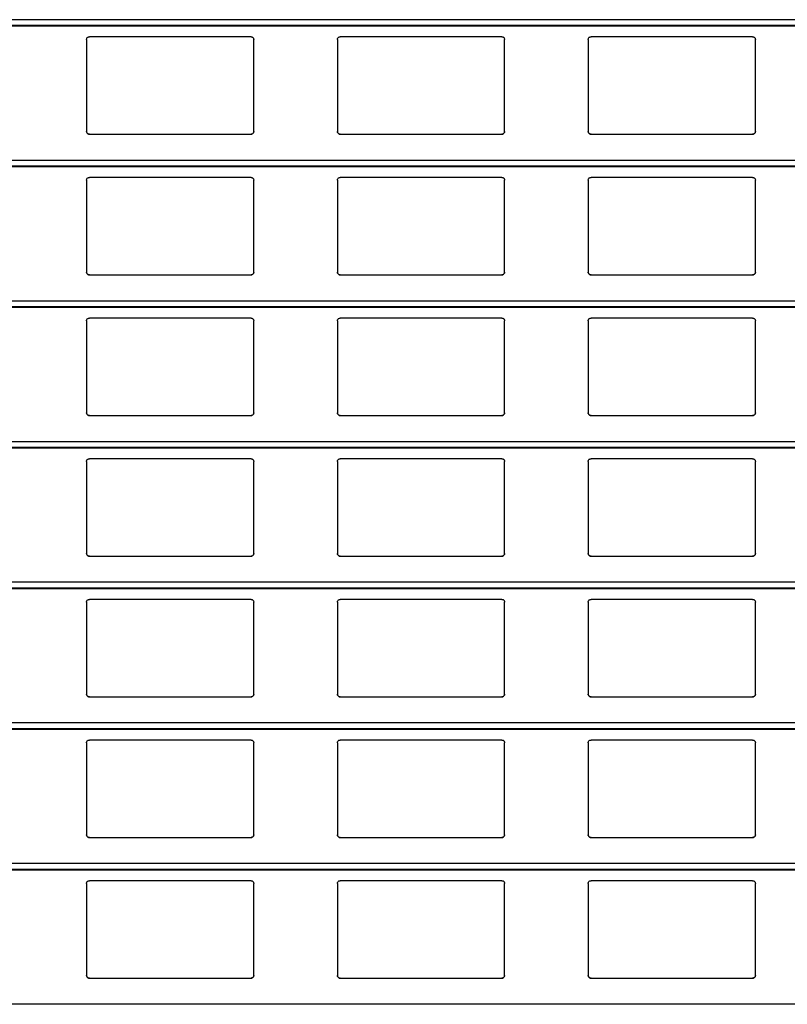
# Model space of a CAD drawing. Header units: millimetres. Extents: x 26 to 422, y 4 to 419.
# Tile 24 of 83: x 215.97 to 221.48, y 376.44 to 383.51. Entities that reach past the tile are written whole.
import ezdxf

# ---------------------------------------------------------------- set-up
doc = ezdxf.new("R2010")
doc.units = ezdxf.units.MM

msp = doc.modelspace()

# ---------------------------------------------------------------- linework, layer by layer
at = {"color": 8, "linetype": 'Continuous', "lineweight": 25}
for p, q in [((251.961, 383.5083), (210.8795, 383.5083)), ((251.961, 383.4661), (210.8795, 383.4661)), ((251.961, 382.4983), (210.8795, 382.4983)), ((251.961, 382.4561), (210.8795, 382.4561)), ((251.961, 381.4883), (210.8795, 381.4883)), ((251.961, 381.4461), (210.8795, 381.4461)), ((251.961, 380.4783), (210.8795, 380.4783)), ((251.961, 380.4361), (210.8795, 380.4361)), ((251.961, 379.4683), (210.8795, 379.4683)), ((251.961, 379.4261), (210.8795, 379.4261)), ((251.961, 378.4583), (210.8795, 378.4583)), ((251.961, 378.4161), (210.8795, 378.4161)), ((251.961, 377.4483), (210.8795, 377.4483)), ((251.961, 377.4061), (210.8795, 377.4061)), ((251.961, 376.4383), (210.8795, 376.4383))]:
    msp.add_line(p, q, dxfattribs=at)
at = {"color": 7, "linetype": 'Continuous', "lineweight": 25}
for p, q in [((210.8795, 383.4642), (251.961, 383.4642)), ((216.4545, 383.3659), (216.4545, 382.7059)), ((217.6345, 383.3859), (216.4745, 383.3859)), ((217.6545, 382.7059), (217.6545, 383.3659)), ((218.2545, 383.3659), (218.2545, 382.7059)), ((219.4345, 383.3859), (218.2745, 383.3859)), ((219.4545, 382.7059), (219.4545, 383.3659)), ((220.0545, 383.3659), (220.0545, 382.7059)), ((221.2345, 383.3859), (220.0745, 383.3859)), ((221.2545, 382.7059), (221.2545, 383.3659)), ((216.4745, 382.6859), (217.6345, 382.6859)), ((218.2745, 382.6859), (219.4345, 382.6859)), ((220.0745, 382.6859), (221.2345, 382.6859)), ((210.8795, 382.4542), (251.961, 382.4542)), ((216.4545, 382.3559), (216.4545, 381.6959)), ((217.6345, 382.3759), (216.4745, 382.3759)), ((217.6545, 381.6959), (217.6545, 382.3559)), ((218.2545, 382.3559), (218.2545, 381.6959)), ((219.4345, 382.3759), (218.2745, 382.3759)), ((219.4545, 381.6959), (219.4545, 382.3559)), ((220.0545, 382.3559), (220.0545, 381.6959)), ((221.2345, 382.3759), (220.0745, 382.3759)), ((221.2545, 381.6959), (221.2545, 382.3559)), ((216.4745, 381.6759), (217.6345, 381.6759)), ((218.2745, 381.6759), (219.4345, 381.6759)), ((220.0745, 381.6759), (221.2345, 381.6759)), ((210.8795, 381.4442), (251.961, 381.4442)), ((217.6345, 381.3659), (216.4745, 381.3659)), ((219.4345, 381.3659), (218.2745, 381.3659)), ((221.2345, 381.3659), (220.0745, 381.3659)), ((216.4545, 381.3459), (216.4545, 380.6859)), ((217.6545, 380.6859), (217.6545, 381.3459)), ((218.2545, 381.3459), (218.2545, 380.6859)), ((219.4545, 380.6859), (219.4545, 381.3459)), ((220.0545, 381.3459), (220.0545, 380.6859)), ((221.2545, 380.6859), (221.2545, 381.3459)), ((216.4745, 380.6659), (217.6345, 380.6659)), ((218.2745, 380.6659), (219.4345, 380.6659)), ((220.0745, 380.6659), (221.2345, 380.6659)), ((210.8795, 380.4342), (251.961, 380.4342)), ((216.4545, 380.3359), (216.4545, 379.6759)), ((217.6345, 380.3559), (216.4745, 380.3559)), ((217.6545, 379.6759), (217.6545, 380.3359)), ((218.2545, 380.3359), (218.2545, 379.6759)), ((219.4345, 380.3559), (218.2745, 380.3559)), ((219.4545, 379.6759), (219.4545, 380.3359)), ((220.0545, 380.3359), (220.0545, 379.6759)), ((221.2345, 380.3559), (220.0745, 380.3559)), ((221.2545, 379.6759), (221.2545, 380.3359)), ((216.4745, 379.6559), (217.6345, 379.6559)), ((218.2745, 379.6559), (219.4345, 379.6559)), ((220.0745, 379.6559), (221.2345, 379.6559)), ((210.8795, 379.4242), (251.961, 379.4242)), ((216.4545, 379.3259), (216.4545, 378.6659)), ((217.6345, 379.3459), (216.4745, 379.3459)), ((217.6545, 378.6659), (217.6545, 379.3259)), ((218.2545, 379.3259), (218.2545, 378.6659)), ((219.4345, 379.3459), (218.2745, 379.3459)), ((219.4545, 378.6659), (219.4545, 379.3259)), ((220.0545, 379.3259), (220.0545, 378.6659)), ((221.2345, 379.3459), (220.0745, 379.3459)), ((221.2545, 378.6659), (221.2545, 379.3259)), ((216.4745, 378.6459), (217.6345, 378.6459)), ((218.2745, 378.6459), (219.4345, 378.6459)), ((220.0745, 378.6459), (221.2345, 378.6459)), ((210.8795, 378.4142), (251.961, 378.4142)), ((216.4545, 378.3159), (216.4545, 377.6559)), ((217.6345, 378.3359), (216.4745, 378.3359)), ((217.6545, 377.6559), (217.6545, 378.3159)), ((218.2545, 378.3159), (218.2545, 377.6559)), ((219.4345, 378.3359), (218.2745, 378.3359)), ((219.4545, 377.6559), (219.4545, 378.3159)), ((220.0545, 378.3159), (220.0545, 377.6559)), ((221.2345, 378.3359), (220.0745, 378.3359)), ((221.2545, 377.6559), (221.2545, 378.3159)), ((216.4745, 377.6359), (217.6345, 377.6359)), ((218.2745, 377.6359), (219.4345, 377.6359)), ((220.0745, 377.6359), (221.2345, 377.6359)), ((210.8795, 377.4042), (251.961, 377.4042)), ((217.6345, 377.3259), (216.4745, 377.3259)), ((219.4345, 377.3259), (218.2745, 377.3259)), ((221.2345, 377.3259), (220.0745, 377.3259)), ((216.4545, 377.3059), (216.4545, 376.6459)), ((217.6545, 376.6459), (217.6545, 377.3059)), ((218.2545, 377.3059), (218.2545, 376.6459)), ((219.4545, 376.6459), (219.4545, 377.3059)), ((220.0545, 377.3059), (220.0545, 376.6459)), ((221.2545, 376.6459), (221.2545, 377.3059)), ((216.4745, 376.6259), (217.6345, 376.6259)), ((218.2745, 376.6259), (219.4345, 376.6259)), ((220.0745, 376.6259), (221.2345, 376.6259))]:
    msp.add_line(p, q, dxfattribs=at)
for points, knots in [([(216.4545, 383.3659), (216.4547, 383.3684), (216.4552, 383.3732), (216.4592, 383.3796), (216.465, 383.384), (216.4705, 383.3858), (216.4736, 383.3859), (216.4745, 383.3859)], [0, 0, 0, 0, 0.2412556, 0.4828774, 0.7134854, 0.9230154, 1, 1, 1, 1]), ([(217.6345, 383.3859), (217.6366, 383.3858), (217.6408, 383.3854), (217.6464, 383.3824), (217.6509, 383.3779), (217.6539, 383.3722), (217.6543, 383.368), (217.6545, 383.3659)], [0, 0, 0, 0, 0.1910401, 0.3816266, 0.57985, 0.7954139, 1, 1, 1, 1]), ([(218.2545, 383.3659), (218.2547, 383.3684), (218.2552, 383.3732), (218.2592, 383.3796), (218.265, 383.384), (218.2705, 383.3858), (218.2736, 383.3859), (218.2745, 383.3859)], [0, 0, 0, 0, 0.241244, 0.482878, 0.713609, 0.923012, 1, 1, 1, 1]), ([(219.4345, 383.3859), (219.4366, 383.3858), (219.4408, 383.3854), (219.4464, 383.3824), (219.4509, 383.3779), (219.4539, 383.3722), (219.4543, 383.368), (219.4545, 383.3659)], [0, 0, 0, 0, 0.190911, 0.381639, 0.579778, 0.795419, 1, 1, 1, 1]), ([(220.0545, 383.3659), (220.0547, 383.3684), (220.0552, 383.3732), (220.0592, 383.3796), (220.065, 383.384), (220.0705, 383.3858), (220.0736, 383.3859), (220.0745, 383.3859)], [0, 0, 0, 0, 0.241289, 0.482944, 0.713584, 0.923005, 1, 1, 1, 1]), ([(221.2345, 383.3859), (221.2366, 383.3858), (221.2408, 383.3854), (221.2464, 383.3824), (221.2509, 383.3779), (221.2539, 383.3722), (221.2543, 383.368), (221.2545, 383.3659)], [0, 0, 0, 0, 0.190904, 0.381624, 0.579855, 0.795427, 1, 1, 1, 1]), ([(216.4745, 382.6859), (216.4723, 382.6862), (216.4679, 382.6866), (216.462, 382.6899), (216.4574, 382.6948), (216.4549, 382.7004), (216.4546, 382.7043), (216.4545, 382.7059)], [0, 0, 0, 0, 0.207854, 0.415715, 0.626038, 0.841695, 1, 1, 1, 1]), ([(216.4545, 382.7059), (216.4547, 382.7036), (216.4551, 382.6988), (216.4579, 382.6949), (216.4594, 382.6928)], [0, 0, 0, 0, 0.4846762, 1, 1, 1, 1]), ([(217.6545, 382.7059), (217.6542, 382.7037), (217.6538, 382.6991), (217.6502, 382.693), (217.6449, 382.6885), (217.6393, 382.6862), (217.6358, 382.686), (217.6345, 382.6859)], [0, 0, 0, 0, 0.2213308, 0.442754, 0.6619662, 0.876209, 1, 1, 1, 1]), ([(217.6496, 382.6928), (217.6509, 382.6947), (217.6538, 382.6987), (217.6542, 382.7035), (217.6545, 382.7059)], [0, 0, 0, 0, 0.480389, 1, 1, 1, 1]), ([(218.2745, 382.6859), (218.2723, 382.6862), (218.2679, 382.6866), (218.262, 382.6899), (218.2574, 382.6948), (218.2549, 382.7004), (218.2546, 382.7043), (218.2545, 382.7059)], [0, 0, 0, 0, 0.207882, 0.415638, 0.625988, 0.841674, 1, 1, 1, 1]), ([(218.2545, 382.7059), (218.2547, 382.7036), (218.2551, 382.6988), (218.2579, 382.6949), (218.2594, 382.6928)], [0, 0, 0, 0, 0.4846479, 1, 1, 1, 1]), ([(219.4545, 382.7059), (219.4542, 382.7037), (219.4538, 382.6991), (219.4502, 382.693), (219.4449, 382.6885), (219.4393, 382.6862), (219.4358, 382.686), (219.4345, 382.6859)], [0, 0, 0, 0, 0.221353, 0.442725, 0.662072, 0.876197, 1, 1, 1, 1]), ([(219.4496, 382.6928), (219.4509, 382.6947), (219.4538, 382.6987), (219.4542, 382.7035), (219.4545, 382.7059)], [0, 0, 0, 0, 0.480418, 1, 1, 1, 1]), ([(220.0745, 382.6859), (220.0723, 382.6862), (220.0679, 382.6866), (220.062, 382.6899), (220.0574, 382.6948), (220.0549, 382.7004), (220.0546, 382.7043), (220.0545, 382.7059)], [0, 0, 0, 0, 0.207882, 0.415638, 0.625988, 0.841674, 1, 1, 1, 1]), ([(220.0545, 382.7059), (220.0547, 382.7036), (220.0551, 382.6988), (220.0579, 382.6949), (220.0594, 382.6928)], [0, 0, 0, 0, 0.4847547, 1, 1, 1, 1]), ([(221.2545, 382.7059), (221.2542, 382.7037), (221.2538, 382.6991), (221.2502, 382.693), (221.2449, 382.6885), (221.2393, 382.6862), (221.2358, 382.686), (221.2345, 382.6859)], [0, 0, 0, 0, 0.221353, 0.442725, 0.662072, 0.876197, 1, 1, 1, 1]), ([(221.2496, 382.6928), (221.2509, 382.6947), (221.2538, 382.6987), (221.2542, 382.7035), (221.2545, 382.7059)], [0, 0, 0, 0, 0.480418, 1, 1, 1, 1]), ([(216.4594, 382.6928), (216.461, 382.6913), (216.4643, 382.6882), (216.4698, 382.6862), (216.4733, 382.686), (216.4745, 382.6859)], [0, 0, 0, 0, 0.396608, 0.79387, 1, 1, 1, 1]), ([(217.6345, 382.6859), (217.6366, 382.6862), (217.641, 382.6866), (217.6461, 382.6893), (217.6486, 382.6918), (217.6496, 382.6928)], [0, 0, 0, 0, 0.3760104, 0.7511683, 1, 1, 1, 1]), ([(218.2594, 382.6928), (218.261, 382.6913), (218.2643, 382.6882), (218.2698, 382.6862), (218.2733, 382.686), (218.2745, 382.6859)], [0, 0, 0, 0, 0.396608, 0.79387, 1, 1, 1, 1]), ([(219.4345, 382.6859), (219.4366, 382.6862), (219.441, 382.6866), (219.4461, 382.6893), (219.4486, 382.6918), (219.4496, 382.6928)], [0, 0, 0, 0, 0.375749, 0.751161, 1, 1, 1, 1]), ([(220.0594, 382.6928), (220.061, 382.6913), (220.0643, 382.6882), (220.0698, 382.6862), (220.0733, 382.686), (220.0745, 382.6859)], [0, 0, 0, 0, 0.396845, 0.794133, 1, 1, 1, 1]), ([(221.2345, 382.6859), (221.2366, 382.6862), (221.241, 382.6866), (221.2461, 382.6893), (221.2486, 382.6918), (221.2496, 382.6928)], [0, 0, 0, 0, 0.375749, 0.751161, 1, 1, 1, 1]), ([(216.4545, 382.3559), (216.4547, 382.3584), (216.4552, 382.3632), (216.4592, 382.3696), (216.465, 382.374), (216.4705, 382.3758), (216.4736, 382.3759), (216.4745, 382.3759)], [0, 0, 0, 0, 0.2412545, 0.4828752, 0.7134821, 0.9230112, 1, 1, 1, 1]), ([(217.6345, 382.3759), (217.6366, 382.3758), (217.6408, 382.3754), (217.6464, 382.3724), (217.6509, 382.3679), (217.6539, 382.3622), (217.6543, 382.358), (217.6545, 382.3559)], [0, 0, 0, 0, 0.191046, 0.381627, 0.579796, 0.795354, 1, 1, 1, 1]), ([(218.2545, 382.3559), (218.2547, 382.3584), (218.2552, 382.3632), (218.2592, 382.3696), (218.265, 382.374), (218.2705, 382.3758), (218.2736, 382.3759), (218.2745, 382.3759)], [0, 0, 0, 0, 0.2412425, 0.4828754, 0.7136055, 0.9230073, 1, 1, 1, 1]), ([(219.4345, 382.3759), (219.4366, 382.3758), (219.4408, 382.3754), (219.4464, 382.3724), (219.4509, 382.3679), (219.4539, 382.3622), (219.4543, 382.358), (219.4545, 382.3559)], [0, 0, 0, 0, 0.1909169, 0.381639, 0.5797241, 0.7953593, 1, 1, 1, 1]), ([(220.0545, 382.3559), (220.0547, 382.3584), (220.0552, 382.3632), (220.0592, 382.3696), (220.065, 382.374), (220.0705, 382.3758), (220.0736, 382.3759), (220.0745, 382.3759)], [0, 0, 0, 0, 0.241288, 0.482942, 0.71358, 0.923001, 1, 1, 1, 1]), ([(221.2345, 382.3759), (221.2366, 382.3758), (221.2408, 382.3754), (221.2464, 382.3724), (221.2509, 382.3679), (221.2539, 382.3622), (221.2543, 382.358), (221.2545, 382.3559)], [0, 0, 0, 0, 0.19091, 0.381625, 0.579801, 0.795367, 1, 1, 1, 1]), ([(216.4745, 381.6759), (216.4723, 381.6762), (216.4679, 381.6766), (216.462, 381.6799), (216.4574, 381.6848), (216.4549, 381.6904), (216.4546, 381.6943), (216.4545, 381.6959)], [0, 0, 0, 0, 0.207858, 0.415722, 0.626104, 0.841765, 1, 1, 1, 1]), ([(216.4545, 381.6959), (216.4547, 381.6936), (216.4551, 381.6888), (216.4579, 381.6849), (216.4594, 381.6828)], [0, 0, 0, 0, 0.484743, 1, 1, 1, 1]), ([(216.4594, 381.6828), (216.461, 381.6813), (216.4643, 381.6782), (216.4698, 381.6762), (216.4733, 381.676), (216.4745, 381.6759)], [0, 0, 0, 0, 0.39666, 0.793888, 1, 1, 1, 1]), ([(217.6545, 381.6959), (217.6542, 381.6937), (217.6538, 381.6891), (217.6502, 381.683), (217.6449, 381.6785), (217.6393, 381.6762), (217.6358, 381.676), (217.6345, 381.6759)], [0, 0, 0, 0, 0.2213308, 0.442754, 0.6619662, 0.876209, 1, 1, 1, 1]), ([(217.6345, 381.6759), (217.6366, 381.6762), (217.641, 381.6766), (217.6461, 381.6793), (217.6486, 381.6818), (217.6496, 381.6828)], [0, 0, 0, 0, 0.375986, 0.751184, 1, 1, 1, 1]), ([(217.6496, 381.6828), (217.6509, 381.6847), (217.6538, 381.6887), (217.6542, 381.6935), (217.6545, 381.6959)], [0, 0, 0, 0, 0.480465, 1, 1, 1, 1]), ([(218.2745, 381.6759), (218.2723, 381.6762), (218.2679, 381.6766), (218.262, 381.6799), (218.2574, 381.6848), (218.2549, 381.6904), (218.2546, 381.6943), (218.2545, 381.6959)], [0, 0, 0, 0, 0.207886, 0.415645, 0.626055, 0.841744, 1, 1, 1, 1]), ([(218.2545, 381.6959), (218.2547, 381.6936), (218.2551, 381.6888), (218.2579, 381.6849), (218.2594, 381.6828)], [0, 0, 0, 0, 0.484715, 1, 1, 1, 1]), ([(218.2594, 381.6828), (218.261, 381.6813), (218.2643, 381.6782), (218.2698, 381.6762), (218.2733, 381.676), (218.2745, 381.6759)], [0, 0, 0, 0, 0.39666, 0.793888, 1, 1, 1, 1]), ([(219.4545, 381.6959), (219.4542, 381.6937), (219.4538, 381.6891), (219.4502, 381.683), (219.4449, 381.6785), (219.4393, 381.6762), (219.4358, 381.676), (219.4345, 381.6759)], [0, 0, 0, 0, 0.221353, 0.442725, 0.662072, 0.876197, 1, 1, 1, 1]), ([(219.4345, 381.6759), (219.4366, 381.6762), (219.441, 381.6766), (219.4461, 381.6793), (219.4486, 381.6818), (219.4496, 381.6828)], [0, 0, 0, 0, 0.375725, 0.751177, 1, 1, 1, 1]), ([(219.4496, 381.6828), (219.4509, 381.6847), (219.4538, 381.6887), (219.4542, 381.6935), (219.4545, 381.6959)], [0, 0, 0, 0, 0.480493, 1, 1, 1, 1]), ([(220.0745, 381.6759), (220.0723, 381.6762), (220.0679, 381.6766), (220.062, 381.6799), (220.0574, 381.6848), (220.0549, 381.6904), (220.0546, 381.6943), (220.0545, 381.6959)], [0, 0, 0, 0, 0.207886, 0.415645, 0.626055, 0.841744, 1, 1, 1, 1]), ([(220.0545, 381.6959), (220.0547, 381.6936), (220.0551, 381.6888), (220.0579, 381.6849), (220.0594, 381.6828)], [0, 0, 0, 0, 0.484822, 1, 1, 1, 1]), ([(220.0594, 381.6828), (220.061, 381.6813), (220.0643, 381.6782), (220.0698, 381.6762), (220.0733, 381.676), (220.0745, 381.6759)], [0, 0, 0, 0, 0.396897, 0.794151, 1, 1, 1, 1]), ([(221.2545, 381.6959), (221.2542, 381.6937), (221.2538, 381.6891), (221.2502, 381.683), (221.2449, 381.6785), (221.2393, 381.6762), (221.2358, 381.676), (221.2345, 381.6759)], [0, 0, 0, 0, 0.221353, 0.442725, 0.662072, 0.876197, 1, 1, 1, 1]), ([(221.2345, 381.6759), (221.2366, 381.6762), (221.241, 381.6766), (221.2461, 381.6793), (221.2486, 381.6818), (221.2496, 381.6828)], [0, 0, 0, 0, 0.375725, 0.751177, 1, 1, 1, 1]), ([(221.2496, 381.6828), (221.2509, 381.6847), (221.2538, 381.6887), (221.2542, 381.6935), (221.2545, 381.6959)], [0, 0, 0, 0, 0.480493, 1, 1, 1, 1]), ([(216.4545, 381.3459), (216.4547, 381.3484), (216.4552, 381.3532), (216.4592, 381.3596), (216.465, 381.364), (216.4705, 381.3658), (216.4736, 381.3659), (216.4745, 381.3659)], [0, 0, 0, 0, 0.2412493, 0.4828649, 0.7135093, 0.9230129, 1, 1, 1, 1]), ([(217.6345, 381.3659), (217.6366, 381.3658), (217.6408, 381.3654), (217.6464, 381.3624), (217.6509, 381.3579), (217.6539, 381.3522), (217.6543, 381.348), (217.6545, 381.3459)], [0, 0, 0, 0, 0.191043, 0.381589, 0.579803, 0.795357, 1, 1, 1, 1]), ([(218.2545, 381.3459), (218.2547, 381.3484), (218.2552, 381.3532), (218.2592, 381.3596), (218.265, 381.364), (218.2705, 381.3658), (218.2736, 381.3659), (218.2745, 381.3659)], [0, 0, 0, 0, 0.241237, 0.482865, 0.713633, 0.923009, 1, 1, 1, 1]), ([(219.4345, 381.3659), (219.4366, 381.3658), (219.4408, 381.3654), (219.4464, 381.3624), (219.4509, 381.3579), (219.4539, 381.3522), (219.4543, 381.348), (219.4545, 381.3459)], [0, 0, 0, 0, 0.190914, 0.381601, 0.579731, 0.795363, 1, 1, 1, 1]), ([(220.0545, 381.3459), (220.0547, 381.3484), (220.0552, 381.3532), (220.0592, 381.3596), (220.065, 381.364), (220.0705, 381.3658), (220.0736, 381.3659), (220.0745, 381.3659)], [0, 0, 0, 0, 0.241283, 0.482931, 0.713608, 0.923002, 1, 1, 1, 1]), ([(221.2345, 381.3659), (221.2366, 381.3658), (221.2408, 381.3654), (221.2464, 381.3624), (221.2509, 381.3579), (221.2539, 381.3522), (221.2543, 381.348), (221.2545, 381.3459)], [0, 0, 0, 0, 0.190907, 0.381586, 0.579808, 0.79537, 1, 1, 1, 1]), ([(216.4745, 380.6659), (216.4723, 380.6662), (216.4679, 380.6666), (216.462, 380.6699), (216.4574, 380.6748), (216.4549, 380.6804), (216.4546, 380.6843), (216.4545, 380.6859)], [0, 0, 0, 0, 0.207866, 0.415702, 0.62609, 0.841759, 1, 1, 1, 1]), ([(216.4545, 380.6859), (216.4547, 380.6836), (216.4551, 380.6788), (216.4579, 380.6749), (216.4594, 380.6728)], [0, 0, 0, 0, 0.484595, 1, 1, 1, 1]), ([(216.4594, 380.6728), (216.461, 380.6713), (216.4643, 380.6682), (216.4698, 380.6662), (216.4733, 380.666), (216.4745, 380.6659)], [0, 0, 0, 0, 0.396665, 0.793898, 1, 1, 1, 1]), ([(217.6545, 380.6859), (217.6542, 380.6837), (217.6538, 380.6791), (217.6502, 380.673), (217.6449, 380.6685), (217.6393, 380.6662), (217.6358, 380.666), (217.6345, 380.6659)], [0, 0, 0, 0, 0.2213367, 0.4427659, 0.661984, 0.8762057, 1, 1, 1, 1]), ([(217.6345, 380.6659), (217.6366, 380.6662), (217.641, 380.6666), (217.6461, 380.6693), (217.6486, 380.6718), (217.6496, 380.6728)], [0, 0, 0, 0, 0.3760104, 0.7511683, 1, 1, 1, 1]), ([(217.6496, 380.6728), (217.6509, 380.6747), (217.6538, 380.6787), (217.6542, 380.6835), (217.6545, 380.6859)], [0, 0, 0, 0, 0.480465, 1, 1, 1, 1]), ([(218.2745, 380.6659), (218.2723, 380.6662), (218.2679, 380.6666), (218.262, 380.6699), (218.2574, 380.6748), (218.2549, 380.6804), (218.2546, 380.6843), (218.2545, 380.6859)], [0, 0, 0, 0, 0.207893, 0.415625, 0.626041, 0.841738, 1, 1, 1, 1]), ([(218.2545, 380.6859), (218.2547, 380.6836), (218.2551, 380.6788), (218.2579, 380.6749), (218.2594, 380.6728)], [0, 0, 0, 0, 0.4845669, 1, 1, 1, 1]), ([(218.2594, 380.6728), (218.261, 380.6713), (218.2643, 380.6682), (218.2698, 380.6662), (218.2733, 380.666), (218.2745, 380.6659)], [0, 0, 0, 0, 0.396665, 0.793898, 1, 1, 1, 1]), ([(219.4545, 380.6859), (219.4542, 380.6837), (219.4538, 380.6791), (219.4502, 380.673), (219.4449, 380.6685), (219.4393, 380.6662), (219.4358, 380.666), (219.4345, 380.6659)], [0, 0, 0, 0, 0.221359, 0.442737, 0.66209, 0.876193, 1, 1, 1, 1]), ([(219.4345, 380.6659), (219.4366, 380.6662), (219.441, 380.6666), (219.4461, 380.6693), (219.4486, 380.6718), (219.4496, 380.6728)], [0, 0, 0, 0, 0.375749, 0.751161, 1, 1, 1, 1]), ([(219.4496, 380.6728), (219.4509, 380.6747), (219.4538, 380.6787), (219.4542, 380.6835), (219.4545, 380.6859)], [0, 0, 0, 0, 0.480493, 1, 1, 1, 1]), ([(220.0745, 380.6659), (220.0723, 380.6662), (220.0679, 380.6666), (220.062, 380.6699), (220.0574, 380.6748), (220.0549, 380.6804), (220.0546, 380.6843), (220.0545, 380.6859)], [0, 0, 0, 0, 0.207893, 0.415625, 0.626041, 0.841738, 1, 1, 1, 1]), ([(220.0545, 380.6859), (220.0547, 380.6836), (220.0551, 380.6788), (220.0579, 380.6749), (220.0594, 380.6728)], [0, 0, 0, 0, 0.484674, 1, 1, 1, 1]), ([(220.0594, 380.6728), (220.061, 380.6713), (220.0643, 380.6682), (220.0698, 380.6662), (220.0733, 380.666), (220.0745, 380.6659)], [0, 0, 0, 0, 0.396902, 0.79416, 1, 1, 1, 1]), ([(221.2545, 380.6859), (221.2542, 380.6837), (221.2538, 380.6791), (221.2502, 380.673), (221.2449, 380.6685), (221.2393, 380.6662), (221.2358, 380.666), (221.2345, 380.6659)], [0, 0, 0, 0, 0.221359, 0.442737, 0.66209, 0.876193, 1, 1, 1, 1]), ([(221.2345, 380.6659), (221.2366, 380.6662), (221.241, 380.6666), (221.2461, 380.6693), (221.2486, 380.6718), (221.2496, 380.6728)], [0, 0, 0, 0, 0.375749, 0.751161, 1, 1, 1, 1]), ([(221.2496, 380.6728), (221.2509, 380.6747), (221.2538, 380.6787), (221.2542, 380.6835), (221.2545, 380.6859)], [0, 0, 0, 0, 0.480493, 1, 1, 1, 1]), ([(216.4545, 380.3359), (216.4547, 380.3384), (216.4552, 380.3432), (216.4592, 380.3496), (216.465, 380.354), (216.4705, 380.3558), (216.4736, 380.3559), (216.4745, 380.3559)], [0, 0, 0, 0, 0.241263, 0.482835, 0.713493, 0.923008, 1, 1, 1, 1]), ([(217.6345, 380.3559), (217.6366, 380.3558), (217.6408, 380.3554), (217.6464, 380.3524), (217.6509, 380.3479), (217.6539, 380.3422), (217.6543, 380.338), (217.6545, 380.3359)], [0, 0, 0, 0, 0.1910401, 0.3816266, 0.57985, 0.7954139, 1, 1, 1, 1]), ([(218.2545, 380.3359), (218.2547, 380.3384), (218.2552, 380.3432), (218.2592, 380.3496), (218.265, 380.354), (218.2705, 380.3558), (218.2736, 380.3559), (218.2745, 380.3559)], [0, 0, 0, 0, 0.241251, 0.482835, 0.713616, 0.923005, 1, 1, 1, 1]), ([(219.4345, 380.3559), (219.4366, 380.3558), (219.4408, 380.3554), (219.4464, 380.3524), (219.4509, 380.3479), (219.4539, 380.3422), (219.4543, 380.338), (219.4545, 380.3359)], [0, 0, 0, 0, 0.190911, 0.381639, 0.579778, 0.795419, 1, 1, 1, 1]), ([(220.0545, 380.3359), (220.0547, 380.3384), (220.0552, 380.3432), (220.0592, 380.3496), (220.065, 380.354), (220.0705, 380.3558), (220.0736, 380.3559), (220.0745, 380.3559)], [0, 0, 0, 0, 0.241297, 0.482902, 0.713591, 0.922998, 1, 1, 1, 1]), ([(221.2345, 380.3559), (221.2366, 380.3558), (221.2408, 380.3554), (221.2464, 380.3524), (221.2509, 380.3479), (221.2539, 380.3422), (221.2543, 380.338), (221.2545, 380.3359)], [0, 0, 0, 0, 0.190904, 0.381624, 0.579855, 0.795427, 1, 1, 1, 1]), ([(216.4745, 379.6559), (216.4723, 379.6562), (216.4679, 379.6566), (216.462, 379.6599), (216.4574, 379.6648), (216.4549, 379.6704), (216.4546, 379.6743), (216.4545, 379.6759)], [0, 0, 0, 0, 0.207854, 0.415715, 0.626038, 0.841695, 1, 1, 1, 1]), ([(216.4545, 379.6759), (216.4547, 379.6736), (216.4551, 379.6688), (216.4579, 379.6649), (216.4594, 379.6628)], [0, 0, 0, 0, 0.4846762, 1, 1, 1, 1]), ([(216.4594, 379.6628), (216.461, 379.6613), (216.4643, 379.6582), (216.4698, 379.6562), (216.4733, 379.656), (216.4745, 379.6559)], [0, 0, 0, 0, 0.396608, 0.79387, 1, 1, 1, 1]), ([(217.6545, 379.6759), (217.6542, 379.6737), (217.6538, 379.6691), (217.6502, 379.663), (217.6449, 379.6585), (217.6393, 379.6562), (217.6358, 379.656), (217.6345, 379.6559)], [0, 0, 0, 0, 0.221326, 0.442744, 0.662, 0.876212, 1, 1, 1, 1]), ([(217.6345, 379.6559), (217.6366, 379.6562), (217.641, 379.6566), (217.6461, 379.6593), (217.6486, 379.6618), (217.6496, 379.6628)], [0, 0, 0, 0, 0.3760104, 0.7511683, 1, 1, 1, 1]), ([(217.6496, 379.6628), (217.6509, 379.6647), (217.6538, 379.6687), (217.6542, 379.6735), (217.6545, 379.6759)], [0, 0, 0, 0, 0.480389, 1, 1, 1, 1]), ([(218.2745, 379.6559), (218.2723, 379.6562), (218.2679, 379.6566), (218.262, 379.6599), (218.2574, 379.6648), (218.2549, 379.6704), (218.2546, 379.6743), (218.2545, 379.6759)], [0, 0, 0, 0, 0.207882, 0.415638, 0.625988, 0.841674, 1, 1, 1, 1]), ([(218.2545, 379.6759), (218.2547, 379.6736), (218.2551, 379.6688), (218.2579, 379.6649), (218.2594, 379.6628)], [0, 0, 0, 0, 0.4846479, 1, 1, 1, 1]), ([(218.2594, 379.6628), (218.261, 379.6613), (218.2643, 379.6582), (218.2698, 379.6562), (218.2733, 379.656), (218.2745, 379.6559)], [0, 0, 0, 0, 0.396608, 0.79387, 1, 1, 1, 1]), ([(219.4545, 379.6759), (219.4542, 379.6737), (219.4538, 379.6691), (219.4502, 379.663), (219.4449, 379.6585), (219.4393, 379.6562), (219.4358, 379.656), (219.4345, 379.6559)], [0, 0, 0, 0, 0.221348, 0.442716, 0.662107, 0.876199, 1, 1, 1, 1]), ([(219.4345, 379.6559), (219.4366, 379.6562), (219.441, 379.6566), (219.4461, 379.6593), (219.4486, 379.6618), (219.4496, 379.6628)], [0, 0, 0, 0, 0.375749, 0.751161, 1, 1, 1, 1]), ([(219.4496, 379.6628), (219.4509, 379.6647), (219.4538, 379.6687), (219.4542, 379.6735), (219.4545, 379.6759)], [0, 0, 0, 0, 0.480418, 1, 1, 1, 1]), ([(220.0745, 379.6559), (220.0723, 379.6562), (220.0679, 379.6566), (220.062, 379.6599), (220.0574, 379.6648), (220.0549, 379.6704), (220.0546, 379.6743), (220.0545, 379.6759)], [0, 0, 0, 0, 0.207882, 0.415638, 0.625988, 0.841674, 1, 1, 1, 1]), ([(220.0545, 379.6759), (220.0547, 379.6736), (220.0551, 379.6688), (220.0579, 379.6649), (220.0594, 379.6628)], [0, 0, 0, 0, 0.4847547, 1, 1, 1, 1]), ([(220.0594, 379.6628), (220.061, 379.6613), (220.0643, 379.6582), (220.0698, 379.6562), (220.0733, 379.656), (220.0745, 379.6559)], [0, 0, 0, 0, 0.396845, 0.794133, 1, 1, 1, 1]), ([(221.2545, 379.6759), (221.2542, 379.6737), (221.2538, 379.6691), (221.2502, 379.663), (221.2449, 379.6585), (221.2393, 379.6562), (221.2358, 379.656), (221.2345, 379.6559)], [0, 0, 0, 0, 0.221348, 0.442716, 0.662107, 0.876199, 1, 1, 1, 1]), ([(221.2345, 379.6559), (221.2366, 379.6562), (221.241, 379.6566), (221.2461, 379.6593), (221.2486, 379.6618), (221.2496, 379.6628)], [0, 0, 0, 0, 0.375749, 0.751161, 1, 1, 1, 1]), ([(221.2496, 379.6628), (221.2509, 379.6647), (221.2538, 379.6687), (221.2542, 379.6735), (221.2545, 379.6759)], [0, 0, 0, 0, 0.480418, 1, 1, 1, 1]), ([(216.4545, 379.3259), (216.4547, 379.3284), (216.4552, 379.3332), (216.4592, 379.3396), (216.465, 379.344), (216.4705, 379.3458), (216.4736, 379.3459), (216.4745, 379.3459)], [0, 0, 0, 0, 0.2412545, 0.4828752, 0.7134821, 0.9230112, 1, 1, 1, 1]), ([(217.6345, 379.3459), (217.6366, 379.3458), (217.6408, 379.3454), (217.6464, 379.3424), (217.6509, 379.3379), (217.6539, 379.3322), (217.6543, 379.328), (217.6545, 379.3259)], [0, 0, 0, 0, 0.191047, 0.381629, 0.5798, 0.795419, 1, 1, 1, 1]), ([(218.2545, 379.3259), (218.2547, 379.3284), (218.2552, 379.3332), (218.2592, 379.3396), (218.265, 379.344), (218.2705, 379.3458), (218.2736, 379.3459), (218.2745, 379.3459)], [0, 0, 0, 0, 0.2412425, 0.4828754, 0.7136055, 0.9230073, 1, 1, 1, 1]), ([(219.4345, 379.3459), (219.4366, 379.3458), (219.4408, 379.3454), (219.4464, 379.3424), (219.4509, 379.3379), (219.4539, 379.3322), (219.4543, 379.328), (219.4545, 379.3259)], [0, 0, 0, 0, 0.190918, 0.381641, 0.579727, 0.795424, 1, 1, 1, 1]), ([(220.0545, 379.3259), (220.0547, 379.3284), (220.0552, 379.3332), (220.0592, 379.3396), (220.065, 379.344), (220.0705, 379.3458), (220.0736, 379.3459), (220.0745, 379.3459)], [0, 0, 0, 0, 0.241288, 0.482942, 0.71358, 0.923001, 1, 1, 1, 1]), ([(221.2345, 379.3459), (221.2366, 379.3458), (221.2408, 379.3454), (221.2464, 379.3424), (221.2509, 379.3379), (221.2539, 379.3322), (221.2543, 379.328), (221.2545, 379.3259)], [0, 0, 0, 0, 0.190911, 0.381627, 0.579805, 0.795432, 1, 1, 1, 1]), ([(216.4745, 378.6459), (216.4723, 378.6462), (216.4679, 378.6466), (216.462, 378.6499), (216.4574, 378.6548), (216.4549, 378.6604), (216.4546, 378.6643), (216.4545, 378.6659)], [0, 0, 0, 0, 0.207857, 0.41572, 0.6261, 0.841693, 1, 1, 1, 1]), ([(216.4545, 378.6659), (216.4547, 378.6636), (216.4551, 378.6588), (216.4579, 378.6549), (216.4594, 378.6528)], [0, 0, 0, 0, 0.484743, 1, 1, 1, 1]), ([(216.4594, 378.6528), (216.461, 378.6513), (216.4643, 378.6482), (216.4698, 378.6462), (216.4733, 378.646), (216.4745, 378.6459)], [0, 0, 0, 0, 0.39666, 0.793888, 1, 1, 1, 1]), ([(217.6545, 378.6659), (217.6542, 378.6637), (217.6538, 378.6591), (217.6502, 378.653), (217.6449, 378.6485), (217.6393, 378.6462), (217.6358, 378.646), (217.6345, 378.6459)], [0, 0, 0, 0, 0.2213308, 0.442754, 0.6619662, 0.876209, 1, 1, 1, 1]), ([(217.6345, 378.6459), (217.6366, 378.6462), (217.641, 378.6466), (217.6461, 378.6493), (217.6486, 378.6518), (217.6496, 378.6528)], [0, 0, 0, 0, 0.3759755, 0.7510985, 1, 1, 1, 1]), ([(217.6496, 378.6528), (217.6509, 378.6547), (217.6538, 378.6587), (217.6542, 378.6635), (217.6545, 378.6659)], [0, 0, 0, 0, 0.480465, 1, 1, 1, 1]), ([(218.2745, 378.6459), (218.2723, 378.6462), (218.2679, 378.6466), (218.262, 378.6499), (218.2574, 378.6548), (218.2549, 378.6604), (218.2546, 378.6643), (218.2545, 378.6659)], [0, 0, 0, 0, 0.207884, 0.415643, 0.626051, 0.841672, 1, 1, 1, 1]), ([(218.2545, 378.6659), (218.2547, 378.6636), (218.2551, 378.6588), (218.2579, 378.6549), (218.2594, 378.6528)], [0, 0, 0, 0, 0.484715, 1, 1, 1, 1]), ([(218.2594, 378.6528), (218.261, 378.6513), (218.2643, 378.6482), (218.2698, 378.6462), (218.2733, 378.646), (218.2745, 378.6459)], [0, 0, 0, 0, 0.39666, 0.793888, 1, 1, 1, 1]), ([(219.4545, 378.6659), (219.4542, 378.6637), (219.4538, 378.6591), (219.4502, 378.653), (219.4449, 378.6485), (219.4393, 378.6462), (219.4358, 378.646), (219.4345, 378.6459)], [0, 0, 0, 0, 0.221353, 0.442725, 0.662072, 0.876197, 1, 1, 1, 1]), ([(219.4345, 378.6459), (219.4366, 378.6462), (219.441, 378.6466), (219.4461, 378.6493), (219.4486, 378.6518), (219.4496, 378.6528)], [0, 0, 0, 0, 0.375714, 0.751091, 1, 1, 1, 1]), ([(219.4496, 378.6528), (219.4509, 378.6547), (219.4538, 378.6587), (219.4542, 378.6635), (219.4545, 378.6659)], [0, 0, 0, 0, 0.480493, 1, 1, 1, 1]), ([(220.0745, 378.6459), (220.0723, 378.6462), (220.0679, 378.6466), (220.062, 378.6499), (220.0574, 378.6548), (220.0549, 378.6604), (220.0546, 378.6643), (220.0545, 378.6659)], [0, 0, 0, 0, 0.207884, 0.415643, 0.626051, 0.841672, 1, 1, 1, 1]), ([(220.0545, 378.6659), (220.0547, 378.6636), (220.0551, 378.6588), (220.0579, 378.6549), (220.0594, 378.6528)], [0, 0, 0, 0, 0.484822, 1, 1, 1, 1]), ([(220.0594, 378.6528), (220.061, 378.6513), (220.0643, 378.6482), (220.0698, 378.6462), (220.0733, 378.646), (220.0745, 378.6459)], [0, 0, 0, 0, 0.396897, 0.794151, 1, 1, 1, 1]), ([(221.2545, 378.6659), (221.2542, 378.6637), (221.2538, 378.6591), (221.2502, 378.653), (221.2449, 378.6485), (221.2393, 378.6462), (221.2358, 378.646), (221.2345, 378.6459)], [0, 0, 0, 0, 0.221353, 0.442725, 0.662072, 0.876197, 1, 1, 1, 1]), ([(221.2345, 378.6459), (221.2366, 378.6462), (221.241, 378.6466), (221.2461, 378.6493), (221.2486, 378.6518), (221.2496, 378.6528)], [0, 0, 0, 0, 0.375714, 0.751091, 1, 1, 1, 1]), ([(221.2496, 378.6528), (221.2509, 378.6547), (221.2538, 378.6587), (221.2542, 378.6635), (221.2545, 378.6659)], [0, 0, 0, 0, 0.480493, 1, 1, 1, 1]), ([(216.4545, 378.3159), (216.4547, 378.3184), (216.4552, 378.3232), (216.4592, 378.3296), (216.465, 378.334), (216.4705, 378.3358), (216.4736, 378.3359), (216.4745, 378.3359)], [0, 0, 0, 0, 0.2412545, 0.4828752, 0.7134821, 0.9230112, 1, 1, 1, 1]), ([(217.6345, 378.3359), (217.6366, 378.3358), (217.6408, 378.3354), (217.6464, 378.3324), (217.6509, 378.3279), (217.6539, 378.3222), (217.6543, 378.318), (217.6545, 378.3159)], [0, 0, 0, 0, 0.191043, 0.381589, 0.579803, 0.795357, 1, 1, 1, 1]), ([(218.2545, 378.3159), (218.2547, 378.3184), (218.2552, 378.3232), (218.2592, 378.3296), (218.265, 378.334), (218.2705, 378.3358), (218.2736, 378.3359), (218.2745, 378.3359)], [0, 0, 0, 0, 0.2412425, 0.4828754, 0.7136055, 0.9230073, 1, 1, 1, 1]), ([(219.4345, 378.3359), (219.4366, 378.3358), (219.4408, 378.3354), (219.4464, 378.3324), (219.4509, 378.3279), (219.4539, 378.3222), (219.4543, 378.318), (219.4545, 378.3159)], [0, 0, 0, 0, 0.190914, 0.381601, 0.579731, 0.795363, 1, 1, 1, 1]), ([(220.0545, 378.3159), (220.0547, 378.3184), (220.0552, 378.3232), (220.0592, 378.3296), (220.065, 378.334), (220.0705, 378.3358), (220.0736, 378.3359), (220.0745, 378.3359)], [0, 0, 0, 0, 0.241288, 0.482942, 0.71358, 0.923001, 1, 1, 1, 1]), ([(221.2345, 378.3359), (221.2366, 378.3358), (221.2408, 378.3354), (221.2464, 378.3324), (221.2509, 378.3279), (221.2539, 378.3222), (221.2543, 378.318), (221.2545, 378.3159)], [0, 0, 0, 0, 0.190907, 0.381586, 0.579808, 0.79537, 1, 1, 1, 1]), ([(216.4745, 377.6359), (216.4723, 377.6362), (216.4679, 377.6366), (216.462, 377.6399), (216.4574, 377.6448), (216.4549, 377.6504), (216.4546, 377.6543), (216.4545, 377.6559)], [0, 0, 0, 0, 0.207848, 0.415715, 0.626099, 0.841763, 1, 1, 1, 1]), ([(216.4545, 377.6559), (216.4547, 377.6536), (216.4551, 377.6488), (216.4579, 377.6449), (216.4594, 377.6428)], [0, 0, 0, 0, 0.484743, 1, 1, 1, 1]), ([(216.4594, 377.6428), (216.461, 377.6413), (216.4643, 377.6382), (216.4698, 377.6362), (216.4733, 377.636), (216.4745, 377.6359)], [0, 0, 0, 0, 0.396665, 0.793898, 1, 1, 1, 1]), ([(217.6545, 377.6559), (217.6542, 377.6537), (217.6538, 377.6491), (217.6502, 377.643), (217.6449, 377.6385), (217.6393, 377.6362), (217.6358, 377.636), (217.6345, 377.6359)], [0, 0, 0, 0, 0.2213367, 0.4427659, 0.661984, 0.8762057, 1, 1, 1, 1]), ([(217.6345, 377.6359), (217.6366, 377.6362), (217.641, 377.6366), (217.6461, 377.6393), (217.6486, 377.6418), (217.6496, 377.6428)], [0, 0, 0, 0, 0.375972, 0.751179, 1, 1, 1, 1]), ([(217.6496, 377.6428), (217.6509, 377.6447), (217.6538, 377.6487), (217.6542, 377.6535), (217.6545, 377.6559)], [0, 0, 0, 0, 0.480465, 1, 1, 1, 1]), ([(218.2745, 377.6359), (218.2723, 377.6362), (218.2679, 377.6366), (218.262, 377.6399), (218.2574, 377.6448), (218.2549, 377.6504), (218.2546, 377.6543), (218.2545, 377.6559)], [0, 0, 0, 0, 0.207876, 0.415638, 0.62605, 0.841742, 1, 1, 1, 1]), ([(218.2545, 377.6559), (218.2547, 377.6536), (218.2551, 377.6488), (218.2579, 377.6449), (218.2594, 377.6428)], [0, 0, 0, 0, 0.484715, 1, 1, 1, 1]), ([(218.2594, 377.6428), (218.261, 377.6413), (218.2643, 377.6382), (218.2698, 377.6362), (218.2733, 377.636), (218.2745, 377.6359)], [0, 0, 0, 0, 0.396665, 0.793898, 1, 1, 1, 1]), ([(219.4545, 377.6559), (219.4542, 377.6537), (219.4538, 377.6491), (219.4502, 377.643), (219.4449, 377.6385), (219.4393, 377.6362), (219.4358, 377.636), (219.4345, 377.6359)], [0, 0, 0, 0, 0.221359, 0.442737, 0.66209, 0.876193, 1, 1, 1, 1]), ([(219.4345, 377.6359), (219.4366, 377.6362), (219.441, 377.6366), (219.4461, 377.6393), (219.4486, 377.6418), (219.4496, 377.6428)], [0, 0, 0, 0, 0.3757113, 0.751171, 1, 1, 1, 1]), ([(219.4496, 377.6428), (219.4509, 377.6447), (219.4538, 377.6487), (219.4542, 377.6535), (219.4545, 377.6559)], [0, 0, 0, 0, 0.480493, 1, 1, 1, 1]), ([(220.0745, 377.6359), (220.0723, 377.6362), (220.0679, 377.6366), (220.062, 377.6399), (220.0574, 377.6448), (220.0549, 377.6504), (220.0546, 377.6543), (220.0545, 377.6559)], [0, 0, 0, 0, 0.207876, 0.415638, 0.62605, 0.841742, 1, 1, 1, 1]), ([(220.0545, 377.6559), (220.0547, 377.6536), (220.0551, 377.6488), (220.0579, 377.6449), (220.0594, 377.6428)], [0, 0, 0, 0, 0.484822, 1, 1, 1, 1]), ([(220.0594, 377.6428), (220.061, 377.6413), (220.0643, 377.6382), (220.0698, 377.6362), (220.0733, 377.636), (220.0745, 377.6359)], [0, 0, 0, 0, 0.396902, 0.79416, 1, 1, 1, 1]), ([(221.2545, 377.6559), (221.2542, 377.6537), (221.2538, 377.6491), (221.2502, 377.643), (221.2449, 377.6385), (221.2393, 377.6362), (221.2358, 377.636), (221.2345, 377.6359)], [0, 0, 0, 0, 0.221359, 0.442737, 0.66209, 0.876193, 1, 1, 1, 1]), ([(221.2345, 377.6359), (221.2366, 377.6362), (221.241, 377.6366), (221.2461, 377.6393), (221.2486, 377.6418), (221.2496, 377.6428)], [0, 0, 0, 0, 0.3757113, 0.751171, 1, 1, 1, 1]), ([(221.2496, 377.6428), (221.2509, 377.6447), (221.2538, 377.6487), (221.2542, 377.6535), (221.2545, 377.6559)], [0, 0, 0, 0, 0.480493, 1, 1, 1, 1]), ([(216.4545, 377.3059), (216.4547, 377.3084), (216.4552, 377.3132), (216.4592, 377.3196), (216.465, 377.324), (216.4705, 377.3258), (216.4736, 377.3259), (216.4745, 377.3259)], [0, 0, 0, 0, 0.241313, 0.482869, 0.713512, 0.923013, 1, 1, 1, 1]), ([(217.6345, 377.3259), (217.6366, 377.3258), (217.6408, 377.3254), (217.6464, 377.3224), (217.6509, 377.3179), (217.6539, 377.3122), (217.6543, 377.308), (217.6545, 377.3059)], [0, 0, 0, 0, 0.191028, 0.381601, 0.579812, 0.795362, 1, 1, 1, 1]), ([(218.2545, 377.3059), (218.2547, 377.3084), (218.2552, 377.3132), (218.2592, 377.3196), (218.265, 377.324), (218.2705, 377.3258), (218.2736, 377.3259), (218.2745, 377.3259)], [0, 0, 0, 0, 0.2413011, 0.4828691, 0.7136349, 0.9230096, 1, 1, 1, 1]), ([(219.4345, 377.3259), (219.4366, 377.3258), (219.4408, 377.3254), (219.4464, 377.3224), (219.4509, 377.3179), (219.4539, 377.3122), (219.4543, 377.308), (219.4545, 377.3059)], [0, 0, 0, 0, 0.1908985, 0.3816135, 0.5797397, 0.7953669, 1, 1, 1, 1]), ([(220.0545, 377.3059), (220.0547, 377.3084), (220.0552, 377.3132), (220.0592, 377.3196), (220.065, 377.324), (220.0705, 377.3258), (220.0736, 377.3259), (220.0745, 377.3259)], [0, 0, 0, 0, 0.241346, 0.482935, 0.71361, 0.923003, 1, 1, 1, 1]), ([(221.2345, 377.3259), (221.2366, 377.3258), (221.2408, 377.3254), (221.2464, 377.3224), (221.2509, 377.3179), (221.2539, 377.3122), (221.2543, 377.308), (221.2545, 377.3059)], [0, 0, 0, 0, 0.1908914, 0.3815993, 0.5798169, 0.7953745, 1, 1, 1, 1]), ([(216.4745, 376.6259), (216.4723, 376.6262), (216.4679, 376.6266), (216.462, 376.6299), (216.4574, 376.6348), (216.4549, 376.6404), (216.4546, 376.6443), (216.4545, 376.6459)], [0, 0, 0, 0, 0.20787, 0.415745, 0.626083, 0.841756, 1, 1, 1, 1]), ([(216.4545, 376.6459), (216.4547, 376.6436), (216.4551, 376.6388), (216.4579, 376.6349), (216.4594, 376.6328)], [0, 0, 0, 0, 0.484595, 1, 1, 1, 1]), ([(216.4594, 376.6328), (216.461, 376.6313), (216.4643, 376.6282), (216.4698, 376.6262), (216.4733, 376.626), (216.4745, 376.6259)], [0, 0, 0, 0, 0.396608, 0.79387, 1, 1, 1, 1]), ([(217.6545, 376.6459), (217.6542, 376.6437), (217.6538, 376.6391), (217.6502, 376.633), (217.6449, 376.6285), (217.6393, 376.6262), (217.6358, 376.626), (217.6345, 376.6259)], [0, 0, 0, 0, 0.221266, 0.442761, 0.661981, 0.876205, 1, 1, 1, 1]), ([(217.6345, 376.6259), (217.6366, 376.6262), (217.641, 376.6266), (217.6461, 376.6293), (217.6486, 376.6318), (217.6496, 376.6328)], [0, 0, 0, 0, 0.3760104, 0.7511683, 1, 1, 1, 1]), ([(217.6496, 376.6328), (217.6509, 376.6347), (217.6538, 376.6387), (217.6542, 376.6435), (217.6545, 376.6459)], [0, 0, 0, 0, 0.480465, 1, 1, 1, 1]), ([(218.2745, 376.6259), (218.2723, 376.6262), (218.2679, 376.6266), (218.262, 376.6299), (218.2574, 376.6348), (218.2549, 376.6404), (218.2546, 376.6443), (218.2545, 376.6459)], [0, 0, 0, 0, 0.2078969, 0.415668, 0.6260342, 0.8417354, 1, 1, 1, 1]), ([(218.2545, 376.6459), (218.2547, 376.6436), (218.2551, 376.6388), (218.2579, 376.6349), (218.2594, 376.6328)], [0, 0, 0, 0, 0.4845669, 1, 1, 1, 1]), ([(218.2594, 376.6328), (218.261, 376.6313), (218.2643, 376.6282), (218.2698, 376.6262), (218.2733, 376.626), (218.2745, 376.6259)], [0, 0, 0, 0, 0.396608, 0.79387, 1, 1, 1, 1]), ([(219.4545, 376.6459), (219.4542, 376.6437), (219.4538, 376.6391), (219.4502, 376.633), (219.4449, 376.6285), (219.4393, 376.6262), (219.4358, 376.626), (219.4345, 376.6259)], [0, 0, 0, 0, 0.221288, 0.442733, 0.662087, 0.876192, 1, 1, 1, 1]), ([(219.4345, 376.6259), (219.4366, 376.6262), (219.441, 376.6266), (219.4461, 376.6293), (219.4486, 376.6318), (219.4496, 376.6328)], [0, 0, 0, 0, 0.375749, 0.751161, 1, 1, 1, 1]), ([(219.4496, 376.6328), (219.4509, 376.6347), (219.4538, 376.6387), (219.4542, 376.6435), (219.4545, 376.6459)], [0, 0, 0, 0, 0.480493, 1, 1, 1, 1]), ([(220.0745, 376.6259), (220.0723, 376.6262), (220.0679, 376.6266), (220.062, 376.6299), (220.0574, 376.6348), (220.0549, 376.6404), (220.0546, 376.6443), (220.0545, 376.6459)], [0, 0, 0, 0, 0.2078969, 0.415668, 0.6260342, 0.8417354, 1, 1, 1, 1]), ([(220.0545, 376.6459), (220.0547, 376.6436), (220.0551, 376.6388), (220.0579, 376.6349), (220.0594, 376.6328)], [0, 0, 0, 0, 0.484674, 1, 1, 1, 1]), ([(220.0594, 376.6328), (220.061, 376.6313), (220.0643, 376.6282), (220.0698, 376.6262), (220.0733, 376.626), (220.0745, 376.6259)], [0, 0, 0, 0, 0.396845, 0.794133, 1, 1, 1, 1]), ([(221.2545, 376.6459), (221.2542, 376.6437), (221.2538, 376.6391), (221.2502, 376.633), (221.2449, 376.6285), (221.2393, 376.6262), (221.2358, 376.626), (221.2345, 376.6259)], [0, 0, 0, 0, 0.221288, 0.442733, 0.662087, 0.876192, 1, 1, 1, 1]), ([(221.2345, 376.6259), (221.2366, 376.6262), (221.241, 376.6266), (221.2461, 376.6293), (221.2486, 376.6318), (221.2496, 376.6328)], [0, 0, 0, 0, 0.375749, 0.751161, 1, 1, 1, 1]), ([(221.2496, 376.6328), (221.2509, 376.6347), (221.2538, 376.6387), (221.2542, 376.6435), (221.2545, 376.6459)], [0, 0, 0, 0, 0.480493, 1, 1, 1, 1])]:
    msp.add_open_spline(points, degree=3, knots=knots, dxfattribs=at)

doc.saveas('drawing.dxf')
